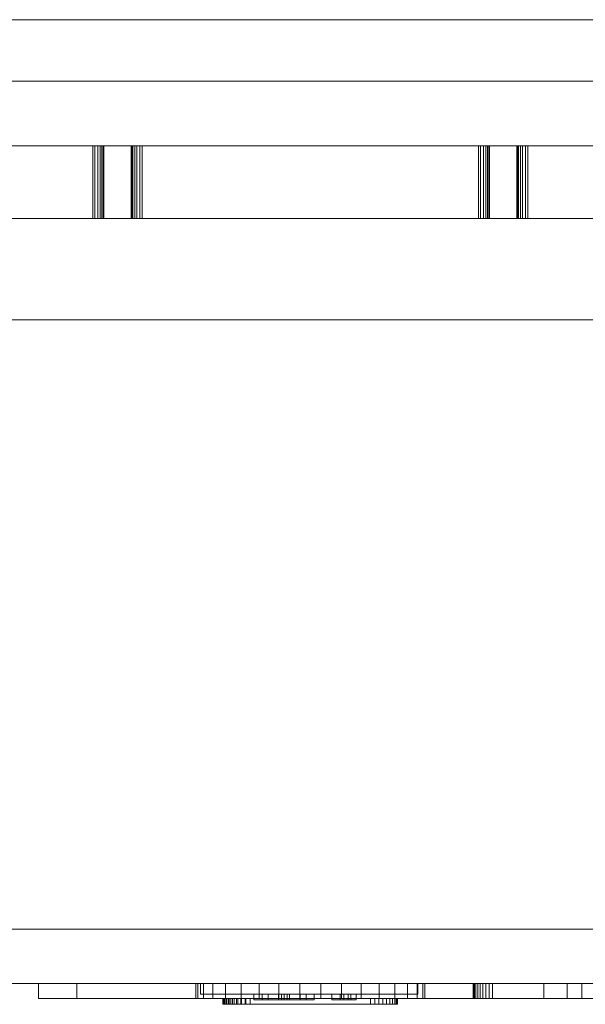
# Model space of a CAD drawing. Extents: x 5066 to 9756, y -2696 to -1109.
# Tile 90 of 208: x 9374.834 to 9375.042, y -2579.289 to -2578.927. Entities that reach past the tile are written whole.
import ezdxf

# ---------------------------------------------------------------- set-up
doc = ezdxf.new("R2010")
doc.units = 0
doc.header["$MEASUREMENT"] = 0
doc.layers.add('EL-Quadro de medição', color=9, linetype='CONTINUOUS', lineweight=18)
doc.layers.add('IFC-Parede padrão-Contorno', color=44, linetype='CONTINUOUS', lineweight=5)

msp = doc.modelspace()

# ---------------------------------------------------------------- linework, layer by layer
at = {"layer": 'EL-Quadro de medição'}
for p, q in [((9374.68071, -2578.92684), (9375.20071, -2578.92684)), ((9375.20071, -2578.92684), (9374.68071, -2578.92684)), ((9374.68071, -2578.92684), (9375.20071, -2578.92684)), ((9375.18071, -2578.92684), (9374.70071, -2578.92684)), ((9374.70071, -2578.92684), (9375.18071, -2578.92684)), ((9374.70071, -2578.92684), (9375.18071, -2578.92684)), ((9375.18071, -2578.92684), (9374.70071, -2578.92684)), ((9375.18071, -2578.94944), (9374.70071, -2578.94944)), ((9374.70071, -2578.94944), (9375.18071, -2578.94944)), ((9375.14071, -2578.97325), (9374.74071, -2578.97325)), ((9374.74071, -2578.97325), (9375.14071, -2578.97325)), ((9374.86066, -2578.97325), (9374.74801, -2578.97325)), ((9374.74876, -2578.97325), (9374.8614, -2578.97325)), ((9375.1334, -2578.97325), (9374.74876, -2578.97325)), ((9374.86066, -2578.99999), (9374.86066, -2578.97325)), ((9374.86254, -2578.97325), (9374.86066, -2578.97325)), ((9374.8614, -2578.97325), (9374.86334, -2578.97325)), ((9374.8614, -2578.99999), (9374.8614, -2578.97325)), ((9374.8614, -2578.97325), (9374.87876, -2578.97325)), ((9374.86254, -2578.99999), (9374.86254, -2578.97325)), ((9374.86399, -2578.97325), (9374.86254, -2578.97325)), ((9374.86334, -2578.97325), (9374.86334, -2578.99999)), ((9374.86334, -2578.97325), (9374.86445, -2578.97325)), ((9374.86399, -2578.99999), (9374.86399, -2578.97325)), ((9374.86468, -2578.97325), (9374.86399, -2578.97325)), ((9374.86445, -2578.97325), (9374.86468, -2578.97325)), ((9374.86445, -2578.99999), (9374.86445, -2578.97325)), ((9374.86468, -2578.99999), (9374.86468, -2578.97325)), ((9374.87474, -2578.97325), (9374.87543, -2578.97325)), ((9374.87474, -2578.99999), (9374.87474, -2578.97325)), ((9374.87497, -2578.97325), (9374.87474, -2578.97325)), ((9374.87497, -2578.99999), (9374.87497, -2578.97325)), ((9374.87607, -2578.97325), (9374.87497, -2578.97325)), ((9374.87543, -2578.97325), (9374.87688, -2578.97325)), ((9374.87543, -2578.99999), (9374.87543, -2578.97325)), ((9374.87607, -2578.99999), (9374.87607, -2578.97325)), ((9374.87801, -2578.97325), (9374.87607, -2578.97325)), ((9374.87688, -2578.97325), (9374.87876, -2578.97325)), ((9374.87688, -2578.99999), (9374.87688, -2578.97325)), ((9374.87801, -2578.99999), (9374.87801, -2578.97325)), ((9375.00266, -2578.97325), (9374.87801, -2578.97325)), ((9374.87876, -2578.97325), (9375.0034, -2578.97325)), ((9374.87876, -2578.99999), (9374.87876, -2578.97325)), ((9375.00266, -2578.99999), (9375.00266, -2578.97325)), ((9375.00454, -2578.97325), (9375.00266, -2578.97325)), ((9375.0034, -2578.97325), (9375.00534, -2578.97325)), ((9375.0034, -2578.99999), (9375.0034, -2578.97325)), ((9375.0034, -2578.97325), (9375.02076, -2578.97325)), ((9375.00454, -2578.99999), (9375.00454, -2578.97325)), ((9375.00599, -2578.97325), (9375.00454, -2578.97325)), ((9375.00534, -2578.97325), (9375.00534, -2578.99999)), ((9375.00534, -2578.97325), (9375.00645, -2578.97325)), ((9375.00599, -2578.99999), (9375.00599, -2578.97325)), ((9375.00668, -2578.97325), (9375.00599, -2578.97325)), ((9375.00645, -2578.97325), (9375.00668, -2578.97325)), ((9375.00645, -2578.99999), (9375.00645, -2578.97325)), ((9375.00668, -2578.99999), (9375.00668, -2578.97325)), ((9375.01674, -2578.97325), (9375.01743, -2578.97325)), ((9375.01674, -2578.99999), (9375.01674, -2578.97325)), ((9375.01697, -2578.97325), (9375.01674, -2578.97325)), ((9375.01697, -2578.99999), (9375.01697, -2578.97325)), ((9375.01807, -2578.97325), (9375.01697, -2578.97325)), ((9375.01743, -2578.97325), (9375.01888, -2578.97325)), ((9375.01743, -2578.99999), (9375.01743, -2578.97325)), ((9375.01807, -2578.99999), (9375.01807, -2578.97325)), ((9375.02001, -2578.97325), (9375.01807, -2578.97325)), ((9375.01888, -2578.97325), (9375.02076, -2578.97325)), ((9375.01888, -2578.99999), (9375.01888, -2578.97325)), ((9375.02001, -2578.99999), (9375.02001, -2578.97325)), ((9375.13266, -2578.97325), (9375.02001, -2578.97325)), ((9375.02076, -2578.97325), (9375.1334, -2578.97325)), ((9375.02076, -2578.99999), (9375.02076, -2578.97325)), ((9374.74071, -2578.99999), (9375.14071, -2578.99999)), ((9375.14071, -2578.99999), (9374.74071, -2578.99999)), ((9374.74801, -2578.99999), (9374.86066, -2578.99999)), ((9374.8614, -2578.99999), (9374.74876, -2578.99999)), ((9374.74876, -2578.99999), (9375.1334, -2578.99999)), ((9374.86066, -2578.99999), (9374.86254, -2578.99999)), ((9374.86334, -2578.99999), (9374.8614, -2578.99999)), ((9374.87876, -2578.99999), (9374.8614, -2578.99999)), ((9374.86254, -2578.99999), (9374.86399, -2578.99999)), ((9374.86445, -2578.99999), (9374.86334, -2578.99999)), ((9374.86399, -2578.99999), (9374.86468, -2578.99999)), ((9374.86468, -2578.99999), (9374.86445, -2578.99999)), ((9374.87543, -2578.99999), (9374.87474, -2578.99999)), ((9374.87474, -2578.99999), (9374.87497, -2578.99999)), ((9374.87497, -2578.99999), (9374.87607, -2578.99999)), ((9374.87688, -2578.99999), (9374.87543, -2578.99999)), ((9374.87607, -2578.99999), (9374.87801, -2578.99999)), ((9374.87876, -2578.99999), (9374.87688, -2578.99999)), ((9374.87801, -2578.99999), (9375.00266, -2578.99999)), ((9375.0034, -2578.99999), (9374.87876, -2578.99999)), ((9375.00266, -2578.99999), (9375.00454, -2578.99999)), ((9375.00534, -2578.99999), (9375.0034, -2578.99999)), ((9375.02076, -2578.99999), (9375.0034, -2578.99999)), ((9375.00454, -2578.99999), (9375.00599, -2578.99999)), ((9375.00645, -2578.99999), (9375.00534, -2578.99999)), ((9375.00599, -2578.99999), (9375.00668, -2578.99999)), ((9375.00668, -2578.99999), (9375.00645, -2578.99999)), ((9375.01743, -2578.99999), (9375.01674, -2578.99999)), ((9375.01674, -2578.99999), (9375.01697, -2578.99999)), ((9375.01697, -2578.99999), (9375.01807, -2578.99999)), ((9375.01888, -2578.99999), (9375.01743, -2578.99999)), ((9375.01807, -2578.99999), (9375.02001, -2578.99999)), ((9375.02076, -2578.99999), (9375.01888, -2578.99999)), ((9375.02001, -2578.99999), (9375.13266, -2578.99999)), ((9375.1334, -2578.99999), (9375.02076, -2578.99999)), ((9375.20071, -2579.26144), (9374.68071, -2579.26144)), ((9374.68071, -2579.26144), (9375.20071, -2579.26144)), ((9375.20071, -2579.26144), (9374.68071, -2579.26144)), ((9374.70071, -2579.26144), (9375.18071, -2579.26144)), ((9375.18071, -2579.26144), (9374.70071, -2579.26144)), ((9375.18071, -2579.26144), (9374.70071, -2579.26144)), ((9374.70071, -2579.26144), (9375.18071, -2579.26144)), ((9375.17571, -2579.26144), (9374.70571, -2579.26144)), ((9374.70571, -2579.26144), (9375.17571, -2579.26144)), ((9375.19571, -2579.28144), (9374.68571, -2579.28144)), ((9375.18071, -2579.28144), (9374.70071, -2579.28144)), ((9374.70071, -2579.28144), (9375.18071, -2579.28144)), ((9374.70571, -2579.28144), (9375.17571, -2579.28144)), ((9375.17571, -2579.28144), (9374.70571, -2579.28144)), ((9375.04071, -2579.28144), (9374.84071, -2579.28144)), ((9374.84071, -2579.28144), (9374.84071, -2579.28699)), ((9374.84071, -2579.28144), (9375.04071, -2579.28144)), ((9374.84071, -2579.28699), (9374.84071, -2579.28144)), ((9374.84071, -2579.28144), (9374.84071, -2579.28699)), ((9374.85471, -2579.28144), (9375.02671, -2579.28144)), ((9374.85471, -2579.28699), (9374.85471, -2579.28144)), ((9374.85471, -2579.28699), (9374.85471, -2579.28144)), ((9375.02671, -2579.28144), (9374.85471, -2579.28144)), ((9374.89854, -2579.28144), (9374.89926, -2579.28144)), ((9374.89854, -2579.28699), (9374.89854, -2579.28144)), ((9374.90139, -2579.28144), (9374.89854, -2579.28144)), ((9374.89926, -2579.28144), (9374.90486, -2579.28144)), ((9374.89926, -2579.28699), (9374.89926, -2579.28144)), ((9374.90031, -2579.28144), (9374.98031, -2579.28144)), ((9374.98031, -2579.28144), (9374.90031, -2579.28144)), ((9374.90031, -2579.28544), (9374.90031, -2579.28144)), ((9374.90031, -2579.28144), (9374.90031, -2579.28544)), ((9374.90139, -2579.28699), (9374.90139, -2579.28144)), ((9374.90955, -2579.28144), (9374.90139, -2579.28144)), ((9374.90486, -2579.28144), (9374.9153, -2579.28144)), ((9374.90486, -2579.28699), (9374.90486, -2579.28144)), ((9374.90955, -2579.28699), (9374.90955, -2579.28144)), ((9374.92191, -2579.28144), (9374.90955, -2579.28144)), ((9374.9153, -2579.28144), (9374.92917, -2579.28144)), ((9374.9153, -2579.28699), (9374.9153, -2579.28144)), ((9374.92191, -2579.28699), (9374.92191, -2579.28144)), ((9374.93682, -2579.28144), (9374.92191, -2579.28144)), ((9374.92917, -2579.28144), (9374.9446, -2579.28144)), ((9374.92917, -2579.28699), (9374.92917, -2579.28144)), ((9374.93682, -2579.28699), (9374.93682, -2579.28144)), ((9374.95225, -2579.28144), (9374.93682, -2579.28144)), ((9374.9446, -2579.28144), (9374.9595, -2579.28144)), ((9374.9446, -2579.28699), (9374.9446, -2579.28144)), ((9374.95225, -2579.28699), (9374.95225, -2579.28144)), ((9374.96612, -2579.28144), (9374.95225, -2579.28144)), ((9374.9595, -2579.28144), (9374.97187, -2579.28144)), ((9374.9595, -2579.28699), (9374.9595, -2579.28144)), ((9374.96612, -2579.28699), (9374.96612, -2579.28144)), ((9374.97656, -2579.28144), (9374.96612, -2579.28144)), ((9374.97187, -2579.28144), (9374.98003, -2579.28144)), ((9374.97187, -2579.28699), (9374.97187, -2579.28144)), ((9374.97656, -2579.28699), (9374.97656, -2579.28144)), ((9374.98216, -2579.28144), (9374.97656, -2579.28144)), ((9374.98003, -2579.28144), (9374.98288, -2579.28144)), ((9374.98003, -2579.28699), (9374.98003, -2579.28144)), ((9374.98031, -2579.28144), (9374.98031, -2579.28544)), ((9374.98031, -2579.28544), (9374.98031, -2579.28144)), ((9374.98288, -2579.28144), (9374.98216, -2579.28144)), ((9374.98216, -2579.28144), (9374.98216, -2579.28699)), ((9374.98288, -2579.28699), (9374.98288, -2579.28144)), ((9375.00071, -2579.28144), (9375.00082, -2579.28144)), ((9375.00071, -2579.28699), (9375.00071, -2579.28144)), ((9375.00071, -2579.28699), (9375.00071, -2579.28144)), ((9375.00082, -2579.28144), (9375.00071, -2579.28144)), ((9375.00082, -2579.28144), (9375.00114, -2579.28144)), ((9375.00082, -2579.28699), (9375.00082, -2579.28144)), ((9375.00082, -2579.28699), (9375.00082, -2579.28144)), ((9375.00114, -2579.28144), (9375.00082, -2579.28144)), ((9375.00114, -2579.28144), (9375.00166, -2579.28144)), ((9375.00114, -2579.28699), (9375.00114, -2579.28144)), ((9375.00114, -2579.28699), (9375.00114, -2579.28144)), ((9375.00166, -2579.28144), (9375.00114, -2579.28144)), ((9375.00166, -2579.28144), (9375.00236, -2579.28144)), ((9375.00166, -2579.28699), (9375.00166, -2579.28144)), ((9375.00166, -2579.28699), (9375.00166, -2579.28144)), ((9375.00236, -2579.28144), (9375.00166, -2579.28144)), ((9375.00236, -2579.28144), (9375.00323, -2579.28144)), ((9375.00236, -2579.28699), (9375.00236, -2579.28144)), ((9375.00236, -2579.28699), (9375.00236, -2579.28144)), ((9375.00323, -2579.28144), (9375.00236, -2579.28144)), ((9375.00323, -2579.28144), (9375.00424, -2579.28144)), ((9375.00323, -2579.28699), (9375.00323, -2579.28144)), ((9375.00323, -2579.28699), (9375.00323, -2579.28144)), ((9375.00424, -2579.28144), (9375.00323, -2579.28144)), ((9375.00424, -2579.28144), (9375.00536, -2579.28144)), ((9375.00424, -2579.28699), (9375.00424, -2579.28144)), ((9375.00424, -2579.28699), (9375.00424, -2579.28144)), ((9375.00536, -2579.28144), (9375.00424, -2579.28144)), ((9375.00536, -2579.28144), (9375.00655, -2579.28144)), ((9375.00536, -2579.28699), (9375.00536, -2579.28144)), ((9375.00536, -2579.28699), (9375.00536, -2579.28144)), ((9375.00655, -2579.28144), (9375.00536, -2579.28144)), ((9375.00655, -2579.28144), (9375.00778, -2579.28144)), ((9375.00655, -2579.28699), (9375.00655, -2579.28144)), ((9375.00655, -2579.28699), (9375.00655, -2579.28144)), ((9375.00778, -2579.28144), (9375.00655, -2579.28144)), ((9375.00778, -2579.28144), (9375.13364, -2579.28144)), ((9375.00778, -2579.28699), (9375.00778, -2579.28144)), ((9375.00778, -2579.28699), (9375.00778, -2579.28144)), ((9375.03524, -2579.28144), (9375.00778, -2579.28144)), ((9375.02671, -2579.28144), (9375.02671, -2579.28699)), ((9375.02671, -2579.28699), (9375.02671, -2579.28144)), ((9375.03524, -2579.28699), (9375.03524, -2579.28144)), ((9375.03524, -2579.28699), (9375.03524, -2579.28144)), ((9375.04324, -2579.28144), (9375.03524, -2579.28144)), ((9375.04071, -2579.28699), (9375.04071, -2579.28144)), ((9375.04071, -2579.28699), (9375.04071, -2579.28144)), ((9375.04071, -2579.28144), (9375.04071, -2579.28699)), ((9374.98031, -2579.28544), (9374.90031, -2579.28544)), ((9374.90031, -2579.28544), (9374.98031, -2579.28544)), ((9374.91997, -2579.28544), (9374.92298, -2579.28544)), ((9374.91997, -2579.28744), (9374.91997, -2579.28544)), ((9374.91997, -2579.28744), (9374.91997, -2579.28544)), ((9374.92515, -2579.28544), (9374.91997, -2579.28544)), ((9374.92298, -2579.28544), (9374.92298, -2579.28744)), ((9374.92298, -2579.28544), (9374.92904, -2579.28544)), ((9374.92298, -2579.28744), (9374.92298, -2579.28544)), ((9374.92515, -2579.28744), (9374.92515, -2579.28544)), ((9374.93008, -2579.28544), (9374.92515, -2579.28544)), ((9374.92904, -2579.28544), (9374.93312, -2579.28544)), ((9374.92904, -2579.28744), (9374.92904, -2579.28544)), ((9374.93008, -2579.28744), (9374.93008, -2579.28544)), ((9374.93108, -2579.28544), (9374.93008, -2579.28544)), ((9374.93108, -2579.28744), (9374.93108, -2579.28544)), ((9374.93216, -2579.28544), (9374.93108, -2579.28544)), ((9374.93216, -2579.28744), (9374.93216, -2579.28544)), ((9374.93701, -2579.28544), (9374.93216, -2579.28544)), ((9374.93312, -2579.28544), (9374.93918, -2579.28544)), ((9374.93312, -2579.28744), (9374.93312, -2579.28544)), ((9374.93701, -2579.28744), (9374.93701, -2579.28544)), ((9374.94219, -2579.28544), (9374.93701, -2579.28544)), ((9374.93918, -2579.28544), (9374.94219, -2579.28544)), ((9374.93918, -2579.28744), (9374.93918, -2579.28544)), ((9374.93918, -2579.28744), (9374.93918, -2579.28544)), ((9374.94219, -2579.28744), (9374.94219, -2579.28544)), ((9374.94219, -2579.28744), (9374.94219, -2579.28544)), ((9374.9486, -2579.28544), (9374.95177, -2579.28544)), ((9374.9486, -2579.28744), (9374.9486, -2579.28544)), ((9374.9486, -2579.28744), (9374.9486, -2579.28544)), ((9374.95301, -2579.28544), (9374.9486, -2579.28544)), ((9374.95177, -2579.28544), (9374.95462, -2579.28544)), ((9374.95177, -2579.28744), (9374.95177, -2579.28544)), ((9374.95301, -2579.28744), (9374.95301, -2579.28544)), ((9374.95569, -2579.28544), (9374.95301, -2579.28544)), ((9374.95462, -2579.28544), (9374.95764, -2579.28544)), ((9374.95462, -2579.28744), (9374.95462, -2579.28544)), ((9374.95462, -2579.28744), (9374.95462, -2579.28544)), ((9374.95569, -2579.28744), (9374.95569, -2579.28544)), ((9374.95764, -2579.28544), (9374.95569, -2579.28544)), ((9374.95764, -2579.28544), (9374.95764, -2579.28744)), ((9374.95764, -2579.28744), (9374.95764, -2579.28544)), ((9374.84071, -2579.28699), (9375.04071, -2579.28699)), ((9375.04071, -2579.28699), (9374.84071, -2579.28699)), ((9374.84071, -2579.28699), (9375.14071, -2579.28699)), ((9375.02671, -2579.28699), (9374.85471, -2579.28699)), ((9374.85471, -2579.28699), (9375.02671, -2579.28699)), ((9374.89926, -2579.28699), (9374.89854, -2579.28699)), ((9374.89854, -2579.28699), (9374.90139, -2579.28699)), ((9374.90486, -2579.28699), (9374.89926, -2579.28699)), ((9374.90139, -2579.28699), (9374.90955, -2579.28699)), ((9374.9153, -2579.28699), (9374.90486, -2579.28699)), ((9374.90854, -2579.28699), (9374.90869, -2579.28699)), ((9374.90854, -2579.28914), (9374.90854, -2579.28699)), ((9374.90854, -2579.28914), (9374.90854, -2579.28699)), ((9374.90866, -2579.28699), (9374.90854, -2579.28699)), ((9374.90854, -2579.28699), (9374.90854, -2579.28914)), ((9374.90869, -2579.28914), (9374.90854, -2579.28914)), ((9374.90854, -2579.28914), (9374.90866, -2579.28914)), ((9374.90854, -2579.28914), (9374.97288, -2579.28914)), ((9374.90866, -2579.28914), (9374.90866, -2579.28699)), ((9374.90903, -2579.28699), (9374.90866, -2579.28699)), ((9374.90866, -2579.28914), (9374.90903, -2579.28914)), ((9374.90869, -2579.28699), (9374.90914, -2579.28699)), ((9374.90869, -2579.28914), (9374.90869, -2579.28699)), ((9374.90914, -2579.28914), (9374.90869, -2579.28914)), ((9374.90903, -2579.28914), (9374.90903, -2579.28699)), ((9374.90963, -2579.28699), (9374.90903, -2579.28699)), ((9374.90903, -2579.28914), (9374.90963, -2579.28914)), ((9374.90914, -2579.28699), (9374.90988, -2579.28699)), ((9374.90914, -2579.28914), (9374.90914, -2579.28699)), ((9374.90988, -2579.28914), (9374.90914, -2579.28914)), ((9374.90955, -2579.28699), (9374.92191, -2579.28699)), ((9374.90963, -2579.28914), (9374.90963, -2579.28699)), ((9374.91045, -2579.28699), (9374.90963, -2579.28699)), ((9374.90963, -2579.28914), (9374.91045, -2579.28914)), ((9374.90988, -2579.28699), (9374.91088, -2579.28699)), ((9374.90988, -2579.28914), (9374.90988, -2579.28699)), ((9374.91088, -2579.28914), (9374.90988, -2579.28914)), ((9374.91045, -2579.28914), (9374.91045, -2579.28699)), ((9374.91147, -2579.28699), (9374.91045, -2579.28699)), ((9374.91045, -2579.28914), (9374.91147, -2579.28914)), ((9374.91088, -2579.28699), (9374.91211, -2579.28699)), ((9374.91088, -2579.28914), (9374.91088, -2579.28699)), ((9374.91211, -2579.28914), (9374.91088, -2579.28914)), ((9374.91147, -2579.28914), (9374.91147, -2579.28699)), ((9374.91266, -2579.28699), (9374.91147, -2579.28699)), ((9374.91147, -2579.28914), (9374.91266, -2579.28914)), ((9374.91211, -2579.28699), (9374.91354, -2579.28699)), ((9374.91211, -2579.28914), (9374.91211, -2579.28699)), ((9374.91354, -2579.28914), (9374.91211, -2579.28914)), ((9374.91266, -2579.28914), (9374.91266, -2579.28699)), ((9374.914, -2579.28699), (9374.91266, -2579.28699)), ((9374.91266, -2579.28914), (9374.914, -2579.28914)), ((9374.91354, -2579.28699), (9374.91512, -2579.28699)), ((9374.91354, -2579.28914), (9374.91354, -2579.28699)), ((9374.91512, -2579.28914), (9374.91354, -2579.28914)), ((9374.914, -2579.28914), (9374.914, -2579.28699)), ((9374.91545, -2579.28699), (9374.914, -2579.28699)), ((9374.914, -2579.28914), (9374.91545, -2579.28914)), ((9374.91512, -2579.28699), (9374.9168, -2579.28699)), ((9374.91512, -2579.28914), (9374.91512, -2579.28699)), ((9374.9168, -2579.28914), (9374.91512, -2579.28914)), ((9374.92917, -2579.28699), (9374.9153, -2579.28699)), ((9374.91545, -2579.28914), (9374.91545, -2579.28699)), ((9374.91698, -2579.28699), (9374.91545, -2579.28699)), ((9374.91545, -2579.28914), (9374.91698, -2579.28914)), ((9374.9168, -2579.28699), (9374.91854, -2579.28699)), ((9374.9168, -2579.28914), (9374.9168, -2579.28699)), ((9374.91854, -2579.28914), (9374.9168, -2579.28914)), ((9374.91698, -2579.28914), (9374.91698, -2579.28699)), ((9374.91854, -2579.28699), (9374.91698, -2579.28699)), ((9374.91698, -2579.28914), (9374.91854, -2579.28914)), ((9374.96288, -2579.28699), (9374.91854, -2579.28699)), ((9374.91854, -2579.28699), (9374.91854, -2579.28914)), ((9374.91854, -2579.28699), (9374.96288, -2579.28699)), ((9374.91854, -2579.28914), (9374.91854, -2579.28699)), ((9374.91854, -2579.28914), (9374.96288, -2579.28914)), ((9374.96288, -2579.28914), (9374.91854, -2579.28914)), ((9374.92298, -2579.28744), (9374.91997, -2579.28744)), ((9374.91997, -2579.28744), (9374.92515, -2579.28744)), ((9374.92191, -2579.28699), (9374.93682, -2579.28699)), ((9374.92904, -2579.28744), (9374.92298, -2579.28744)), ((9374.92515, -2579.28744), (9374.93008, -2579.28744)), ((9374.93312, -2579.28744), (9374.92904, -2579.28744)), ((9374.9446, -2579.28699), (9374.92917, -2579.28699)), ((9374.93008, -2579.28744), (9374.93108, -2579.28744)), ((9374.93108, -2579.28744), (9374.93216, -2579.28744)), ((9374.93216, -2579.28744), (9374.93701, -2579.28744)), ((9374.93918, -2579.28744), (9374.93312, -2579.28744)), ((9374.93682, -2579.28699), (9374.95225, -2579.28699)), ((9374.93701, -2579.28744), (9374.94219, -2579.28744)), ((9374.94219, -2579.28744), (9374.93918, -2579.28744)), ((9374.9595, -2579.28699), (9374.9446, -2579.28699)), ((9374.95177, -2579.28744), (9374.9486, -2579.28744)), ((9374.9486, -2579.28744), (9374.95301, -2579.28744)), ((9374.95462, -2579.28744), (9374.95177, -2579.28744)), ((9374.95225, -2579.28699), (9374.96612, -2579.28699)), ((9374.95301, -2579.28744), (9374.95569, -2579.28744)), ((9374.95764, -2579.28744), (9374.95462, -2579.28744)), ((9374.95569, -2579.28744), (9374.95764, -2579.28744)), ((9374.97187, -2579.28699), (9374.9595, -2579.28699)), ((9374.96288, -2579.28914), (9374.96288, -2579.28699)), ((9374.96444, -2579.28699), (9374.96288, -2579.28699)), ((9374.96288, -2579.28699), (9374.96444, -2579.28699)), ((9374.96288, -2579.28914), (9374.96288, -2579.28699)), ((9374.96288, -2579.28914), (9374.96444, -2579.28914)), ((9374.96444, -2579.28914), (9374.96288, -2579.28914)), ((9374.96444, -2579.28914), (9374.96444, -2579.28699)), ((9374.96597, -2579.28699), (9374.96444, -2579.28699)), ((9374.96444, -2579.28699), (9374.96597, -2579.28699)), ((9374.96444, -2579.28914), (9374.96444, -2579.28699)), ((9374.96444, -2579.28914), (9374.96597, -2579.28914)), ((9374.96597, -2579.28914), (9374.96444, -2579.28914)), ((9374.96597, -2579.28914), (9374.96597, -2579.28699)), ((9374.96742, -2579.28699), (9374.96597, -2579.28699)), ((9374.96597, -2579.28699), (9374.96742, -2579.28699)), ((9374.96597, -2579.28914), (9374.96597, -2579.28699)), ((9374.96597, -2579.28914), (9374.96742, -2579.28914)), ((9374.96742, -2579.28914), (9374.96597, -2579.28914)), ((9374.96612, -2579.28699), (9374.97656, -2579.28699)), ((9374.96742, -2579.28914), (9374.96742, -2579.28699)), ((9374.96875, -2579.28699), (9374.96742, -2579.28699)), ((9374.96742, -2579.28699), (9374.96875, -2579.28699)), ((9374.96742, -2579.28914), (9374.96742, -2579.28699)), ((9374.96742, -2579.28914), (9374.96875, -2579.28914)), ((9374.96875, -2579.28914), (9374.96742, -2579.28914)), ((9374.96875, -2579.28914), (9374.96875, -2579.28699)), ((9374.96995, -2579.28699), (9374.96875, -2579.28699)), ((9374.96875, -2579.28699), (9374.96995, -2579.28699)), ((9374.96875, -2579.28914), (9374.96875, -2579.28699)), ((9374.96875, -2579.28914), (9374.96995, -2579.28914)), ((9374.96995, -2579.28914), (9374.96875, -2579.28914)), ((9374.96995, -2579.28914), (9374.96995, -2579.28699)), ((9374.97097, -2579.28699), (9374.96995, -2579.28699)), ((9374.96995, -2579.28699), (9374.97097, -2579.28699)), ((9374.96995, -2579.28914), (9374.96995, -2579.28699)), ((9374.96995, -2579.28914), (9374.97097, -2579.28914)), ((9374.97097, -2579.28914), (9374.96995, -2579.28914)), ((9374.97097, -2579.28914), (9374.97097, -2579.28699)), ((9374.97179, -2579.28699), (9374.97097, -2579.28699)), ((9374.97097, -2579.28699), (9374.97179, -2579.28699)), ((9374.97097, -2579.28914), (9374.97097, -2579.28699)), ((9374.97097, -2579.28914), (9374.97179, -2579.28914)), ((9374.97179, -2579.28914), (9374.97097, -2579.28914)), ((9374.97179, -2579.28914), (9374.97179, -2579.28699)), ((9374.97239, -2579.28699), (9374.97179, -2579.28699)), ((9374.97179, -2579.28699), (9374.97239, -2579.28699)), ((9374.97179, -2579.28914), (9374.97179, -2579.28699)), ((9374.97179, -2579.28914), (9374.97239, -2579.28914)), ((9374.97239, -2579.28914), (9374.97179, -2579.28914)), ((9374.98003, -2579.28699), (9374.97187, -2579.28699)), ((9374.97239, -2579.28914), (9374.97239, -2579.28699)), ((9374.97275, -2579.28699), (9374.97239, -2579.28699)), ((9374.97239, -2579.28699), (9374.97275, -2579.28699)), ((9374.97239, -2579.28914), (9374.97239, -2579.28699)), ((9374.97239, -2579.28914), (9374.97275, -2579.28914)), ((9374.97275, -2579.28914), (9374.97239, -2579.28914)), ((9374.97275, -2579.28914), (9374.97275, -2579.28699)), ((9374.97288, -2579.28699), (9374.97275, -2579.28699)), ((9374.97275, -2579.28699), (9374.97288, -2579.28699)), ((9374.97275, -2579.28914), (9374.97275, -2579.28699)), ((9374.97275, -2579.28914), (9374.97288, -2579.28914)), ((9374.97288, -2579.28914), (9374.97275, -2579.28914)), ((9374.97288, -2579.28914), (9374.97288, -2579.28699)), ((9374.97288, -2579.28914), (9374.97288, -2579.28699)), ((9374.97288, -2579.28914), (9374.97288, -2579.28699)), ((9374.97656, -2579.28699), (9374.98216, -2579.28699)), ((9374.98288, -2579.28699), (9374.98003, -2579.28699)), ((9374.98216, -2579.28699), (9374.98288, -2579.28699)), ((9375.00082, -2579.28699), (9375.00071, -2579.28699)), ((9375.00071, -2579.28699), (9375.00082, -2579.28699)), ((9375.00114, -2579.28699), (9375.00082, -2579.28699)), ((9375.00082, -2579.28699), (9375.00114, -2579.28699)), ((9375.00166, -2579.28699), (9375.00114, -2579.28699)), ((9375.00114, -2579.28699), (9375.00166, -2579.28699)), ((9375.00236, -2579.28699), (9375.00166, -2579.28699)), ((9375.00166, -2579.28699), (9375.00236, -2579.28699)), ((9375.00323, -2579.28699), (9375.00236, -2579.28699)), ((9375.00236, -2579.28699), (9375.00323, -2579.28699)), ((9375.00424, -2579.28699), (9375.00323, -2579.28699)), ((9375.00323, -2579.28699), (9375.00424, -2579.28699)), ((9375.00536, -2579.28699), (9375.00424, -2579.28699)), ((9375.00424, -2579.28699), (9375.00536, -2579.28699)), ((9375.00655, -2579.28699), (9375.00536, -2579.28699)), ((9375.00536, -2579.28699), (9375.00655, -2579.28699)), ((9375.00778, -2579.28699), (9375.00655, -2579.28699)), ((9375.00655, -2579.28699), (9375.00778, -2579.28699)), ((9375.13364, -2579.28699), (9375.00778, -2579.28699)), ((9375.00778, -2579.28699), (9375.03524, -2579.28699)), ((9375.03524, -2579.28699), (9375.04324, -2579.28699))]:
    msp.add_line(p, q, dxfattribs=at)
at = {"layer": 'IFC-Parede padrão-Contorno', "color": 8, "lineweight": 5}
msp.add_line((9374.12542, -2579.03723), (9375.15187, -2579.03723), dxfattribs=at)

doc.saveas('drawing.dxf')
